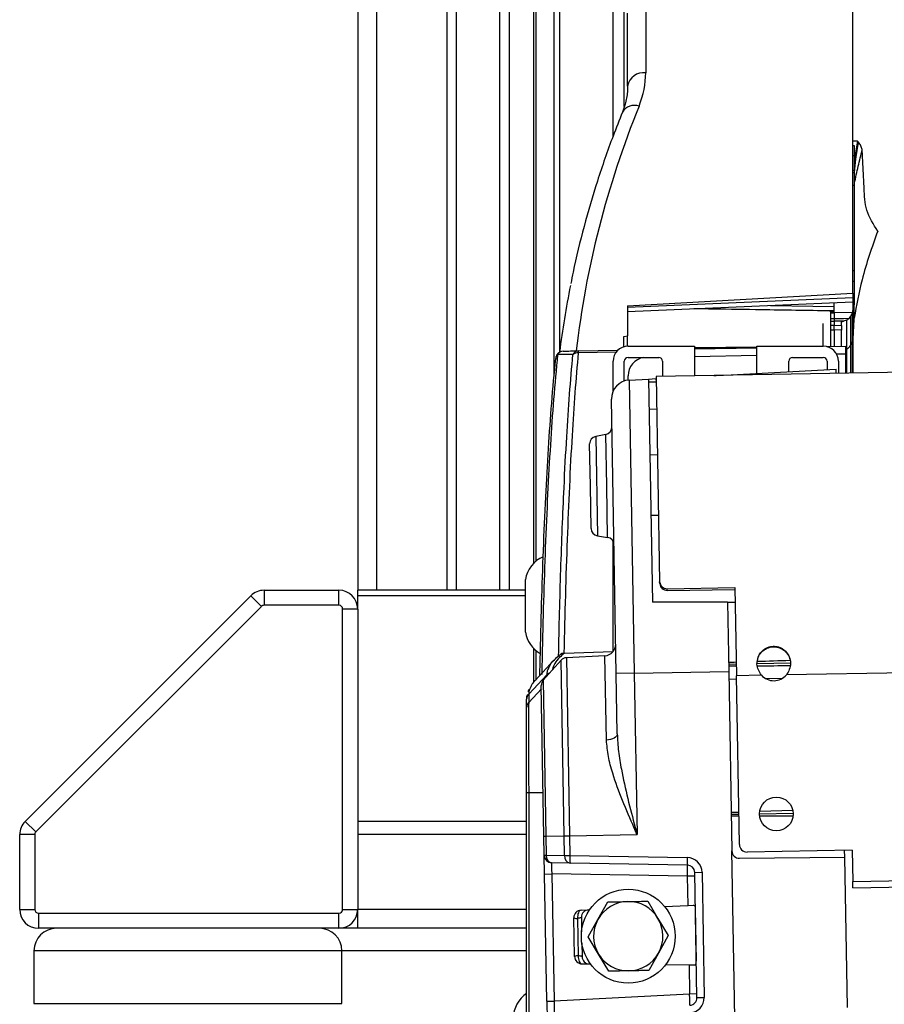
# Model space of a CAD drawing. Header units: millimetres. Extents: x 0 to 420, y 0 to 297.
# Tile 49 of 69: x 285 to 293, y 180 to 190. Entities that reach past the tile are written whole.
import ezdxf

# ---------------------------------------------------------------- set-up
doc = ezdxf.new("R2010")
doc.units = ezdxf.units.MM
doc.layers.add('QUOTE', color=174, linetype='Continuous')
doc.styles.add('SLDTEXTSTYLE3', font='TXT', dxfattribs={"width": 0.75})
doc.dimstyles.new('SLDDIMSTYLE0', dxfattribs={"dimtxt": 3, "dimasz": 3, "dimexe": 0, "dimexo": 0.0625, "dimgap": 0.75, "dimtad": 1, "dimlfac": 13.970475, "dimrnd": 1e-09, "dimzin": 12, "dimdsep": 46, "dimtxsty": 'SLDTEXTSTYLE3', "dimsah": 1, "dimcen": 0.09, "dimadec": 0, "dimazin": 3, "dimtfac": 1, "dimtdec": 3, "dimtofl": 0, "dimtmove": 0, "dimatfit": 3, "dimfxl": 0, "dimfrac": 2, "dimtolj": 1, "dimtzin": 12, "dimarcsym": 0})

# ---------------------------------------------------------------- blocks, each defined once
blk = doc.blocks.new('_D')
at = {"layer": 'QUOTE'}
for p, q in [((292.4937, 201.5467), (317.6897, 201.5467)), ((317.6897, 201.5467), (363.1924, 201.5467))]:
    blk.add_line(p, q, dxfattribs=at)
for points in [[(292.4937, 201.5467), (295.4937, 201.0467), (295.4937, 202.0467)], [(317.6897, 201.5467), (314.6897, 202.0467), (314.6897, 201.0467)]]:
    blk.add_solid(points, dxfattribs=at)
at = {"layer": 'QUOTE', "insert": (356.5424, 205.4139), "char_height": 3, "attachment_point": 1, "style": 'SLDTEXTSTYLE3'}
blk.add_mtext('352', dxfattribs=at)

msp = doc.modelspace()

# ---------------------------------------------------------------- linework, layer by layer
at = {"color": 7, "linetype": 'Continuous', "lineweight": 25}
for p, q in [((287.91259, 238.33793), (287.91259, 184.29539)), ((288.09154, 238.33793), (288.09154, 184.29539)), ((288.76081, 238.33793), (288.76081, 184.29539)), ((288.85027, 238.33793), (288.85027, 184.29539)), ((289.26546, 238.33793), (289.26546, 184.29539)), ((289.35492, 238.33793), (289.35492, 184.29539)), ((289.78476, 186.33242), (289.78476, 191.59367)), ((289.83462, 191.61042), (289.83462, 186.56442)), ((289.60961, 191.45518), (289.60961, 184.5705)), ((289.59038, 184.55269), (289.59038, 191.41922)), ((290.3463, 188.62305), (290.3463, 190.00955)), ((290.45367, 188.90587), (290.45367, 190.00955)), ((292.63251, 187.1262), (292.63251, 189.95698)), ((290.65783, 189.92041), (290.65783, 189.22792)), ((290.48512, 189.10147), (290.48512, 189.79501)), ((292.67655, 188.57678), (292.63251, 188.57733)), ((292.64682, 188.53183), (292.63251, 188.53183)), ((292.64682, 188.53122), (292.63251, 188.53122)), ((292.67655, 188.57678), (292.64682, 188.40769)), ((292.64682, 188.53122), (292.64682, 188.53183)), ((292.64682, 188.43725), (292.64682, 188.53122)), ((292.68763, 188.56296), (292.67655, 188.57678)), ((292.64682, 188.43725), (292.63251, 188.43725)), ((292.64682, 188.29714), (292.64682, 188.43725)), ((292.73987, 188.12658), (292.72069, 188.49539)), ((292.64682, 188.29714), (292.63251, 188.29714)), ((292.64682, 188.27273), (292.63251, 188.27273)), ((292.64682, 188.27273), (292.64682, 188.29714)), ((292.64682, 188.15298), (292.64682, 188.27273)), ((292.64682, 188.15298), (292.63251, 188.15298)), ((292.64682, 187.33948), (292.64682, 188.15298)), ((292.64682, 187.33948), (292.63251, 187.33948)), ((292.64682, 187.23825), (292.64682, 187.33948)), ((292.64682, 187.23825), (292.63251, 187.23825)), ((292.64682, 187.0358), (292.64682, 187.23825)), ((290.48512, 187.00688), (292.63251, 187.1262)), ((292.63251, 187.1262), (292.63251, 187.08556)), ((290.48512, 186.99276), (292.63251, 187.08556)), ((290.48512, 186.95087), (292.63251, 187.04367)), ((292.45356, 186.94861), (292.45356, 187.03594)), ((292.63251, 187.08556), (292.63251, 187.04367)), ((292.63251, 187.04367), (292.63251, 186.96145)), ((292.64682, 187.0358), (292.63251, 187.0358)), ((292.64682, 187.01483), (292.64682, 187.0358)), ((290.48512, 187.00688), (290.48512, 186.71927)), ((291.84633, 187.0097), (292.45356, 187.00067)), ((292.45356, 186.95909), (292.41777, 186.95842)), ((292.41777, 186.94794), (292.41777, 186.95842)), ((292.41777, 186.94794), (292.45356, 186.94861)), ((292.41777, 186.94794), (292.41777, 186.93935)), ((292.41777, 186.93935), (292.45356, 186.93979)), ((292.41777, 186.93935), (292.41777, 186.88688)), ((292.45356, 186.93979), (292.45356, 186.94861)), ((292.6288, 186.94183), (292.45356, 186.93979)), ((292.6258, 186.93524), (292.6288, 186.94183)), ((292.6258, 186.93524), (292.6258, 186.66172)), ((292.63251, 187.01483), (292.64682, 187.01483)), ((292.63251, 186.69151), (292.63251, 186.96145)), ((292.35052, 186.62172), (292.35052, 186.83913)), ((292.41777, 186.88688), (292.45356, 186.88686)), ((292.41777, 186.88688), (292.41777, 186.86038)), ((292.41777, 186.86038), (292.45356, 186.86082)), ((292.41777, 186.86038), (292.41777, 186.82061)), ((292.54331, 186.86085), (292.45356, 186.86082)), ((292.45356, 186.86082), (292.45356, 186.82106)), ((292.52514, 186.82048), (292.52514, 186.85518)), ((292.57101, 186.86985), (292.57101, 186.59487)), ((292.59854, 186.88744), (292.61141, 186.90634)), ((292.61141, 186.63132), (292.61141, 186.90634)), ((319.24085, 186.82877), (290.75654, 186.33158)), ((292.41777, 186.82061), (292.45356, 186.82106)), ((292.41777, 186.82061), (292.41777, 186.77638)), ((292.41777, 186.77638), (292.45356, 186.77644)), ((292.41777, 186.77638), (292.41777, 186.61915)), ((292.45356, 186.82106), (292.52514, 186.82048)), ((292.45356, 186.77644), (292.45356, 186.61977)), ((292.52514, 186.77597), (292.45356, 186.77644)), ((292.52514, 186.62102), (292.52514, 186.77597)), ((290.44933, 186.71311), (290.48512, 186.71927)), ((290.44933, 186.61599), (290.44933, 186.71311)), ((290.48512, 186.62166), (290.48512, 186.71927)), ((292.61141, 186.63132), (292.6258, 186.66172)), ((292.6258, 186.66172), (292.6258, 186.36421)), ((292.63251, 186.36432), (292.63251, 186.69151)), ((290.37869, 186.56511), (290.01462, 186.55878)), ((290.01587, 186.57722), (290.39364, 186.58382)), ((290.48946, 186.62172), (291.12294, 186.62172)), ((291.12294, 186.62172), (291.12294, 186.33797)), ((291.71705, 186.61179), (291.12294, 186.60544)), ((291.12294, 186.60471), (291.71705, 186.61106)), ((291.12294, 186.59655), (291.71705, 186.60692)), ((291.71705, 186.36265), (291.71705, 186.62172)), ((291.71705, 186.62172), (292.35052, 186.62172)), ((292.38072, 186.6185), (292.56526, 186.62172)), ((292.56526, 186.55014), (292.56526, 186.62172)), ((292.56526, 186.59281), (292.57101, 186.59487)), ((292.57101, 186.59487), (292.57101, 186.36325)), ((292.61141, 186.36396), (292.61141, 186.63132)), ((290.3463, 186.19321), (290.3463, 186.47856)), ((290.45367, 186.29014), (290.45367, 186.47856)), ((290.48946, 186.51435), (290.78293, 186.51435)), ((290.81872, 186.47856), (290.81872, 186.33266)), ((291.12294, 186.52497), (291.71705, 186.53534)), ((292.02126, 186.37859), (292.02126, 186.47856)), ((292.05705, 186.51435), (292.35052, 186.51435)), ((292.38631, 186.47856), (292.38631, 186.39772)), ((292.4754, 186.54858), (292.56526, 186.55014)), ((292.49368, 186.47856), (292.49368, 186.3619)), ((292.56526, 186.36315), (292.56526, 186.55014)), ((291.4715, 186.34978), (292.47348, 186.40229)), ((292.47419, 186.36156), (292.47348, 186.40229)), ((290.48946, 186.29798), (290.48946, 186.33806)), ((290.5003, 186.29888), (290.68535, 186.30858)), ((290.5003, 186.29888), (290.54907, 183.50508)), ((290.68535, 186.30858), (290.75563, 186.31226)), ((290.68535, 186.30858), (290.72244, 184.1837)), ((290.75744, 186.27995), (290.68586, 186.27932)), ((290.75563, 186.31226), (290.75688, 186.31233)), ((290.75563, 186.31226), (290.75619, 186.27993)), ((290.75654, 186.33158), (290.79066, 184.37683)), ((291.30785, 186.3412), (291.33033, 186.34238)), ((291.33033, 186.34238), (291.4006, 186.34606)), ((291.33034, 186.34159), (291.33033, 186.34238)), ((291.4006, 186.34606), (291.4715, 186.34978)), ((291.4006, 186.34606), (291.40066, 186.34282)), ((291.4715, 186.34978), (291.4716, 186.34406)), ((290.37639, 183.50207), (290.33074, 186.11705)), ((290.69035, 186.0223), (290.76188, 186.02605)), ((290.27745, 185.7808), (290.18133, 185.76212)), ((290.18133, 185.76212), (290.19786, 184.81502)), ((290.28602, 185.29025), (290.27745, 185.7808)), ((290.13045, 185.28754), (290.12342, 185.6906)), ((290.76957, 185.58505), (290.698, 185.5838)), ((290.13749, 184.88447), (290.13045, 185.28754)), ((290.29458, 184.7997), (290.28602, 185.29025)), ((290.708, 185.01126), (290.77957, 185.0125)), ((290.19786, 184.81502), (290.29458, 184.7997)), ((290.3463, 183.71023), (290.3463, 184.76314)), ((289.51164, 183.89618), (289.51164, 184.39724)), ((290.79098, 184.35867), (290.79066, 184.37683)), ((290.86342, 184.30992), (291.50754, 184.32116)), ((290.86371, 184.29312), (290.86342, 184.30992)), ((290.86371, 184.29312), (291.50783, 184.30437)), ((291.50754, 184.32116), (291.5222, 183.48133)), ((284.74393, 182.09305), (286.89386, 184.24298)), ((286.99509, 184.14175), (286.89386, 184.24298)), ((287.02039, 184.29539), (287.02039, 184.15223)), ((287.02039, 184.29539), (287.73365, 184.29539)), ((287.73365, 184.15223), (287.73365, 184.29539)), ((289.51164, 184.29539), (287.91259, 184.29539)), ((287.91259, 184.24298), (287.91259, 184.29539)), ((287.91259, 184.11644), (287.91259, 184.24298)), ((289.51164, 184.24298), (287.91259, 184.24298)), ((286.99509, 184.14175), (284.84516, 181.99182)), ((287.73365, 184.15223), (287.02039, 184.15223)), ((287.76944, 181.25326), (287.76944, 184.11644)), ((287.91259, 184.11644), (287.76944, 184.11644)), ((287.91259, 184.11644), (287.91259, 181.25326)), ((291.43835, 184.1837), (290.72244, 184.1837)), ((291.43835, 184.1837), (291.44992, 183.52081)), ((291.43835, 184.1837), (291.50994, 184.1837)), ((318.09727, 183.9452), (292.00007, 183.48967)), ((289.59038, 183.42025), (289.59038, 183.74073)), ((289.60961, 183.72292), (289.60961, 183.44238)), ((289.87862, 183.69629), (289.88304, 183.69658)), ((289.88304, 183.69658), (290.34594, 183.71226)), ((290.26978, 183.67216), (289.90213, 183.65289)), ((289.90213, 183.65289), (289.93176, 181.95511)), ((290.28381, 182.86835), (290.26978, 183.67216)), ((289.78354, 183.62889), (289.60618, 183.4387)), ((289.85268, 183.6293), (289.68083, 183.43844)), ((289.88192, 181.95424), (289.85268, 183.6293)), ((291.44867, 183.59238), (291.52024, 183.59362)), ((291.71852, 183.59709), (292.03912, 183.60268)), ((289.71752, 183.4926), (289.54236, 183.30494)), ((289.71752, 183.47919), (289.71752, 183.4926)), ((290.54907, 183.50508), (290.37639, 183.50207)), ((290.38643, 182.92704), (290.37639, 183.50207)), ((290.54907, 183.50508), (291.44992, 183.52081)), ((290.54907, 183.50508), (290.57592, 181.96636)), ((291.44992, 183.52081), (291.47975, 181.81191)), ((291.76002, 183.48548), (291.5222, 183.48133)), ((291.55031, 181.87103), (291.5222, 183.48133)), ((289.68756, 181.95085), (289.66245, 183.38929)), ((289.68083, 183.43844), (289.70679, 181.95119)), ((291.45117, 183.44924), (291.52274, 183.45049)), ((291.79791, 183.45529), (291.96324, 183.45818)), ((289.66304, 183.35561), (289.54236, 183.22633)), ((289.54236, 183.30494), (289.54236, 183.30489)), ((289.54236, 183.30489), (289.54236, 183.22633)), ((289.52313, 183.17755), (289.52313, 183.25612)), ((289.52313, 180.14285), (289.52313, 182.36363)), ((289.54236, 182.36363), (289.54236, 180.14289)), ((289.68036, 182.36363), (289.54236, 182.36363)), ((291.47333, 182.17966), (291.54488, 182.18205)), ((291.47365, 182.161), (291.54522, 182.16225)), ((291.74211, 182.16569), (292.06402, 182.17131)), ((291.74407, 182.1887), (292.0602, 182.19927)), ((284.74393, 182.09305), (284.84516, 181.99182)), ((289.52313, 182.09305), (287.91259, 182.09305)), ((291.54557, 182.14246), (291.47398, 182.14235)), ((292.06292, 182.14323), (291.74345, 182.14275)), ((284.83467, 181.96651), (284.69152, 181.96651)), ((284.69152, 181.25326), (284.69152, 181.96651)), ((284.83467, 181.96651), (284.83467, 181.25326)), ((289.52313, 181.96651), (287.91259, 181.96651)), ((289.93176, 181.95511), (290.57592, 181.96636)), ((289.68756, 181.95085), (289.70679, 181.95119)), ((289.69073, 181.76947), (289.68756, 181.95085)), ((289.70679, 181.95119), (289.88192, 181.95424)), ((289.70679, 181.95119), (289.70995, 181.76981)), ((289.88192, 181.95424), (289.93176, 181.95511)), ((289.88519, 181.76675), (289.88192, 181.95424)), ((289.93176, 181.95511), (289.93504, 181.76762)), ((292.63027, 181.52119), (317.53615, 181.95593)), ((292.63133, 181.46036), (317.53721, 181.89509)), ((291.50754, 180.2199), (291.47975, 181.81191)), ((292.62508, 181.8182), (291.62312, 181.80071)), ((292.55468, 181.75033), (292.55352, 181.81695)), ((292.62508, 181.8182), (292.63027, 181.52119)), ((289.69073, 181.76947), (289.70995, 181.76981)), ((289.69385, 181.59066), (289.69073, 181.76947)), ((289.70995, 181.76981), (289.88519, 181.76675)), ((289.93628, 181.6961), (289.76105, 181.69915)), ((289.88519, 181.76675), (289.93504, 181.76762)), ((289.93504, 181.76762), (291.05382, 181.74809)), ((291.05507, 181.67657), (289.93628, 181.6961)), ((291.55194, 181.74158), (292.55468, 181.75033)), ((292.57966, 180.31896), (292.55468, 181.75033)), ((289.69385, 181.59066), (289.76292, 181.59187)), ((289.715, 180.37869), (289.69385, 181.59066)), ((291.05694, 181.56928), (289.76292, 181.59187)), ((289.76292, 181.59187), (289.78407, 180.37989)), ((291.12539, 181.60625), (291.19446, 181.60745)), ((291.14621, 180.41307), (291.12539, 181.60625)), ((291.19446, 181.60745), (291.21528, 180.41428)), ((291.12601, 181.57048), (291.05694, 181.56928)), ((291.06179, 181.29122), (291.05694, 181.56928)), ((292.63133, 181.46036), (292.63027, 181.52119)), ((290.20274, 181.15858), (290.29521, 181.3254)), ((290.67662, 181.33206), (290.77486, 181.16857)), ((284.69152, 181.25326), (284.83467, 181.25326)), ((284.87046, 181.21747), (287.73365, 181.21747)), ((284.87046, 181.21747), (284.87046, 181.07431)), ((287.73365, 181.07431), (287.73365, 181.21747)), ((287.76944, 181.25326), (287.91259, 181.25326)), ((287.91259, 181.07431), (287.91259, 181.25326)), ((289.52313, 181.25326), (287.91259, 181.25326)), ((290.04161, 181.24668), (290.12188, 181.25018)), ((290.83813, 181.28146), (291.06179, 181.29122)), ((291.06179, 181.29122), (291.11073, 181.29336)), ((291.13018, 181.25841), (291.13886, 180.76087)), ((289.97961, 180.80492), (289.97317, 181.17392)), ((290.00906, 181.16828), (290.01528, 180.81182)), ((290.0447, 181.17704), (290.04712, 181.03861)), ((290.11026, 180.99176), (290.20274, 181.15858)), ((290.77486, 181.16857), (290.8731, 181.00507)), ((287.73365, 181.07431), (284.87046, 181.07431)), ((287.91259, 181.07431), (287.73365, 181.07431)), ((289.52313, 181.07431), (287.91259, 181.07431)), ((290.04894, 180.9342), (290.05121, 180.8043)), ((290.2085, 180.82826), (290.11026, 180.99176)), ((290.8731, 181.00507), (290.78063, 180.83825)), ((284.82752, 180.85957), (284.82752, 180.35852)), ((287.76228, 180.85957), (284.82752, 180.85957)), ((287.76228, 180.35852), (287.76228, 180.85957)), ((289.52313, 180.85957), (287.76228, 180.85957)), ((290.78063, 180.83825), (290.68816, 180.67143)), ((290.30674, 180.66477), (290.2085, 180.82826)), ((290.05055, 180.7346), (290.13089, 180.73389)), ((290.8478, 180.72764), (291.07166, 180.72568)), ((291.07166, 180.72568), (291.07652, 180.44763)), ((291.07166, 180.72568), (291.12065, 180.72526)), ((289.715, 180.37869), (289.78407, 180.37989)), ((289.715, 180.37869), (289.71812, 180.19987)), ((291.07652, 180.44763), (289.78407, 180.37989)), ((291.14559, 180.44883), (291.07652, 180.44763)), ((291.14621, 180.41307), (291.21528, 180.41428)), ((284.82752, 180.35852), (287.76228, 180.35852))]:
    msp.add_line(p, q, dxfattribs=at)
at = {"color": 7, "linetype": 'Continuous', "lineweight": 25, "flags": 128}
for points in [[(292.45356, 186.88686), (292.52512, 186.88715), (292.5414, 186.88721), (292.59854, 186.88744)], [(289.80037, 186.51045), (289.80021, 186.50846), (289.80027, 186.50312)], [(290.38643, 182.92704), (290.38464, 182.91614), (290.37898, 182.90558), (290.36965, 182.89574), (290.35699, 182.88698), (290.34146, 182.87962), (290.32365, 182.87393), (290.30419, 182.87013), (290.28381, 182.86835)], [(290.04161, 181.24668), (290.03433, 181.24485), (290.02748, 181.24009), (290.02136, 181.23258), (290.01622, 181.22266), (290.01229, 181.21074), (290.00972, 181.19732), (290.00863, 181.18296), (290.00906, 181.16828)], [(290.01528, 180.81182), (290.01536, 180.79712), (290.01695, 180.78282), (290.01999, 180.76949), (290.02433, 180.75771), (290.02981, 180.74798), (290.03619, 180.74069), (290.0432, 180.73617), (290.05055, 180.7346)]]:
    msp.add_lwpolyline(points, dxfattribs=at)
at = {"color": 7, "linetype": 'Continuous', "lineweight": 25}
for centre, radius in [((291.90315, 182.16355), 0.16105), ((290.49168, 180.99842), 0.44737)]:
    msp.add_circle(centre, radius, dxfattribs=at)
for centre, radius, start, end in [((290.63985, 189.07131), 0.15764, 83.453528, 168.971924), ((290.55386, 188.77657), 0.14037, 73.051124, 147.774502), ((292.56291, 186.69153), 0.0696, 334.641094, 359.985633), ((289.87157, 186.50312), 0.07158, 91, 174.116668), ((289.87287, 186.51319), 0.06155, 92.370345, 152.463973), ((290.01859, 186.51622), 0.06107, 92.552001, 153.765654), ((290.01144, 186.47849), 0.08036, 87.729165, 126.348276), ((290.09403, 186.56267), 0.07951, 169.451046, 182.800538), ((290.48946, 186.47856), 0.14316, 90, 180), ((292.35052, 186.47856), 0.14316, 0, 90), ((292.54714, 186.66193), 0.07118, 289.594625, 334.532197), ((289.84605, 186.50495), 0.04601, 127.104578, 173.127707), ((290.48946, 186.47856), 0.03579, 90, 180), ((290.66841, 186.33806), 0.17895, 99.877751, 180), ((290.78293, 186.47856), 0.03579, 0, 90), ((292.05705, 186.47856), 0.03579, 90, 180), ((292.35052, 186.47856), 0.03579, 360, 90), ((290.50967, 186.12018), 0.17895, 93, 181), ((290.2638, 185.85107), 0.07158, 281, 1), ((290.19499, 185.69185), 0.07158, 101, 181), ((290.20906, 184.88572), 0.07158, 181, 261), ((290.28338, 184.729), 0.07158, 1, 81), ((289.79432, 184.35173), 0.28632, 113.426866, 170.854668), ((287.02039, 184.11644), 0.17895, 90, 135), ((287.73365, 184.11644), 0.17895, 0, 90), ((287.02039, 184.11644), 0.03579, 90, 135), ((287.73365, 184.11644), 0.03579, 360, 90), ((289.79432, 183.94169), 0.28632, 189.145332, 239.941859), ((290.26416, 183.77938), 0.10737, 273, 1), ((289.90587, 183.58141), 0.07158, 93, 138), ((291.87817, 183.59493), 0.16105, 222.810315, 319.189685), ((289.73402, 183.39054), 0.07158, 138, 181), ((289.59461, 183.25612), 0.07147, 136.966936, 179.995842), ((284.87046, 181.96651), 0.17895, 135, 180), ((284.87046, 181.96651), 0.03579, 135, 180), ((291.62187, 181.87228), 0.07158, 181, 271), ((291.55132, 181.81316), 0.07158, 181, 270.5), ((289.7623, 181.77072), 0.07158, 181, 269), ((289.77314, 181.7617), 0.06371, 172.688157, 259.055483), ((289.94838, 181.75864), 0.06371, 172.688157, 259.055483), ((290.44875, 181.74081), 0.51441, 177.012899, 184.987101), ((291.56753, 181.72129), 0.51441, 177.012899, 184.987101), ((291.05132, 181.60495), 0.14316, 1, 89), ((291.05382, 181.605), 0.07158, 1, 89), ((290.49168, 180.99842), 0.33037, 91, 151), ((290.49168, 180.99842), 0.33037, 31, 91), ((284.87046, 181.25326), 0.17895, 180, 270), ((284.87046, 181.25326), 0.03579, 180, 270), ((287.73365, 181.25326), 0.03579, 270, 0), ((287.73365, 181.25326), 0.17895, 270, 0), ((290.04474, 181.17517), 0.07158, 92.5, 181), ((290.11627, 181.17829), 0.07158, 92.5, 181), ((290.00203, 181.24053), 0.0726, 246.572932, 275.55756), ((290.49168, 180.99842), 0.33037, 151, 211), ((290.49168, 180.99842), 0.33037, 331, 31), ((285.04226, 180.85957), 0.21474, 90, 180), ((287.54754, 180.85957), 0.21474, 0, 90), ((290.49168, 180.99842), 0.33037, 271, 331), ((290.01078, 180.73936), 0.0726, 86.44244, 115.427068), ((290.05118, 180.80617), 0.07158, 181, 269.5), ((290.12278, 180.80555), 0.07158, 181, 269.5), ((290.49168, 180.99842), 0.33037, 211, 271), ((289.68287, 180.21607), 0.28632, 123.910924, 180), ((291.07464, 180.41182), 0.07158, 273, 1), ((291.07215, 180.41178), 0.14316, 273, 1)]:
    msp.add_arc(centre, radius, start, end, dxfattribs=at)
for centre, major_axis, ratio, start_param, end_param in [((289.04729, 189.18816), (1.60956, 0.07939), 0.7062466, 5.9676313, 6.2483635), ((306.61623, 186.03981), (16.66409, 0.82196), 0.7062466, 2.8260387, 3.0262707), ((306.62247, 185.91335), (16.84314, 0.82199), 0.7062647, 2.9643436, 3.0178866), ((292.56093, 186.96159), (0.07158, -0.00052), 0.8632064, 5.9662194, 6.2894509), ((296.37622, 188.56434), (6.47574, 2.32939), 0.05592, 4.055542, 4.0590263), ((327.60556, 183.18882), (144.39403, 4.30374), 0.0106876, 1.8230656, 1.8235774), ((343.03718, 185.19345), (136.72424, 0.69866), 0.0106876, 4.3254381, 4.3260034), ((343.03718, 185.19345), (136.72424, 0.69866), 0.0106876, 4.3275848, 4.3300539), ((327.60556, 183.18882), (144.39403, 4.30374), 0.0106876, 1.8194033, 1.8216202), ((289.76542, 181.59169), (-0.00438, 0.10746), 0.0231736, 6.2818358, 7.8514142), ((291.05444, 181.56919), (0.00062, 0.10737), 0.023249, 4.7133362, 6.2829145), ((289.78657, 180.38015), (0.00062, 0.10755), 0.0231736, 1.5733638, 3.1429421), ((291.07402, 180.44763), (-0.00437, 0.10729), 0.023249, 3.1418634, 4.7114418)]:
    msp.add_ellipse(centre, major_axis=major_axis, ratio=ratio, start_param=start_param, end_param=end_param, dxfattribs=at)
for points, knots in [([(290.48512, 189.10147), (290.48461, 189.08307), (290.483, 189.02509), (290.46795, 188.94141), (290.44427, 188.87654), (290.43509, 188.85138)], [0, 0, 0, 0, 0.22142276, 0.69810927, 1, 1, 1, 1]), ([(290.43509, 188.85138), (290.40532, 188.77599), (290.31943, 188.55845), (290.19378, 188.19587), (290.06763, 187.76297), (289.98494, 187.43709), (289.95135, 187.25519), (289.94469, 187.21908)], [0, 0, 0, 0, 0.1404303, 0.4051996, 0.6698868, 0.9344611, 1, 1, 1, 1]), ([(292.64682, 188.2786), (292.65144, 188.32124), (292.66252, 188.42347), (292.67838, 188.51159), (292.68763, 188.56296)], [0, 0, 0, 0, 0.4170628, 1, 1, 1, 1]), ([(292.72069, 188.49539), (292.71766, 188.5076), (292.71176, 188.53136), (292.69552, 188.55262), (292.68763, 188.56296)], [0, 0, 0, 0, 0.5139955, 1, 1, 1, 1]), ([(292.64682, 188.17413), (292.65883, 188.22843), (292.68247, 188.33542), (292.70808, 188.44261), (292.72069, 188.49539)], [0, 0, 0, 0, 0.5075757, 1, 1, 1, 1]), ([(292.86871, 187.71763), (292.82831, 187.78333), (292.74795, 187.91399), (292.74256, 188.05598), (292.73987, 188.12658)], [0, 0, 0, 0, 0.5027917, 1, 1, 1, 1]), ([(292.86871, 187.71763), (292.81399, 187.56412), (292.7166, 187.29095), (292.66669, 187.01154), (292.64483, 186.88915)], [0, 0, 0, 0, 0.5619515, 1, 1, 1, 1]), ([(292.41796, 186.95825), (292.19861, 186.96165), (291.82725, 186.96741), (291.39374, 186.97403), (291.17958, 186.97726), (291.11745, 186.9782)], [0, 0, 0, 0, 0.5059794, 0.8566636, 1, 1, 1, 1]), ([(292.45356, 186.93979), (292.45356, 186.93354), (292.45356, 186.92105), (292.45356, 186.90167), (292.45356, 186.89026), (292.45356, 186.88686)], [0, 0, 0, 0, 0.4124225, 0.8248491, 1, 1, 1, 1]), ([(292.61141, 186.90634), (292.61557, 186.9149), (292.62055, 186.92515), (292.62506, 186.93381), (292.6258, 186.93524)], [0, 0, 0, 0, 0.8350384, 1, 1, 1, 1]), ([(292.64483, 186.88915), (292.64483, 186.88915), (292.64485, 186.92895), (292.64469, 186.97125), (292.64452, 187.01355)], [0, 0, 0, 0, 0.0000321, 1, 1, 1, 1]), ([(292.45356, 186.88686), (292.45356, 186.88535), (292.45356, 186.87984), (292.45356, 186.87031), (292.45356, 186.86398), (292.45356, 186.86082)], [0, 0, 0, 0, 0.15860603, 0.57932706, 1, 1, 1, 1]), ([(292.57101, 186.86985), (292.56765, 186.86873), (292.55833, 186.86561), (292.54916, 186.86271), (292.54331, 186.86085)], [0, 0, 0, 0, 0.361622, 1, 1, 1, 1]), ([(292.59854, 186.88744), (292.59513, 186.88417), (292.58706, 186.87644), (292.57689, 186.87226), (292.57101, 186.86985)], [0, 0, 0, 0, 0.4230217, 1, 1, 1, 1]), ([(292.6335, 186.36434), (292.63354, 186.37794), (292.63381, 186.47221), (292.63234, 186.64721), (292.64066, 186.80849), (292.64483, 186.88915)], [0, 0, 0, 0, 0.0777102, 0.5387734, 1, 1, 1, 1]), ([(292.45356, 186.77644), (292.45356, 186.78469), (292.45356, 186.80088), (292.45356, 186.81487), (292.45356, 186.82079), (292.45356, 186.82106)], [0, 0, 0, 0, 0.497926, 0.9771573, 1, 1, 1, 1]), ([(292.52514, 186.82048), (292.52514, 186.81386), (292.52514, 186.80087), (292.52514, 186.78416), (292.52514, 186.77597)], [0, 0, 0, 0, 0.50944492, 1, 1, 1, 1]), ([(289.87032, 186.57468), (289.89429, 186.5751), (289.94223, 186.57594), (289.99132, 186.5768), (290.01587, 186.57722)], [0, 0, 0, 0, 0.5000188, 1, 1, 1, 1]), ([(290.01462, 186.55878), (290.00384, 186.43412), (289.98228, 186.18478), (289.95429, 185.75849), (289.92954, 185.29199), (289.90852, 184.78219), (289.89152, 184.25118), (289.88255, 183.88305), (289.87862, 183.69634), (289.87862, 183.69629)], [0, 0, 0, 0, 0.15631, 0.3126199, 0.486675, 0.6576695, 0.8289632, 0.9999575, 1, 1, 1, 1]), ([(289.649, 183.48462), (289.65005, 183.53578), (289.65483, 183.76747), (289.66525, 184.17009), (289.68258, 184.68784), (289.70407, 185.18316), (289.73029, 185.65125), (289.7613, 186.09615), (289.78699, 186.36439), (289.80027, 186.50312)], [0, 0, 0, 0, 0.0439712, 0.1991242, 0.3542774, 0.5168709, 0.6741867, 0.8315031, 1, 1, 1, 1]), ([(289.81829, 186.54164), (289.805, 186.40191), (289.77934, 186.13217), (289.74831, 185.68416), (289.72211, 185.21263), (289.70064, 184.71362), (289.68331, 184.19223), (289.67289, 183.78391), (289.66802, 183.54756), (289.66691, 183.49351)], [0, 0, 0, 0, 0.1681158, 0.32453, 0.4820555, 0.6442983, 0.7985868, 0.9539474, 1, 1, 1, 1]), ([(289.96381, 186.54321), (289.93927, 186.54294), (289.89018, 186.54241), (289.84226, 186.5419), (289.81829, 186.54164)], [0, 0, 0, 0, 0.4999399, 1, 1, 1, 1]), ([(289.8273, 183.66744), (289.83041, 183.80708), (289.83662, 184.08635), (289.84847, 184.4937), (289.86243, 184.89081), (289.88062, 185.31717), (289.90339, 185.74488), (289.93139, 186.16998), (289.95298, 186.41856), (289.96381, 186.54321)], [0, 0, 0, 0, 0.1280866, 0.2561733, 0.3863478, 0.5165225, 0.6894245, 0.8442607, 1, 1, 1, 1]), ([(290.79066, 184.37683), (290.79273, 184.36763), (290.79662, 184.35036), (290.81246, 184.32865), (290.83565, 184.31433), (290.8538, 184.31145), (290.86342, 184.30992)], [0, 0, 0, 0, 0.2679569, 0.5029641, 0.7363441, 1, 1, 1, 1]), ([(290.79098, 184.35867), (290.79305, 184.34965), (290.79695, 184.33267), (290.81284, 184.3114), (290.83602, 184.29741), (290.8541, 184.29461), (290.86371, 184.29312)], [0, 0, 0, 0, 0.2656201, 0.4997525, 0.7340208, 1, 1, 1, 1]), ([(291.71714, 183.59268), (291.71993, 183.61547), (291.72514, 183.65804), (291.75377, 183.70516), (291.78459, 183.73269), (291.81224, 183.74901), (291.84278, 183.75891), (291.87505, 183.7624), (291.90742, 183.76017), (291.93826, 183.75142), (291.96654, 183.73611), (291.99865, 183.70934), (292.02978, 183.66363), (292.03595, 183.6211), (292.03918, 183.59881)], [0, 0, 0, 0, 0.1333916, 0.2491705, 0.3133152, 0.3746972, 0.436014, 0.4999712, 0.5637077, 0.6249361, 0.6863853, 0.7507563, 0.869323, 1, 1, 1, 1]), ([(291.71717, 183.59052), (291.71999, 183.61289), (291.72527, 183.65478), (291.75949, 183.70972), (291.81107, 183.74703), (291.87506, 183.7598), (291.93964, 183.7495), (291.99266, 183.71365), (292.02976, 183.66036), (292.03597, 183.61852), (292.03922, 183.59664)], [0, 0, 0, 0, 0.13254584, 0.2481512, 0.37381382, 0.49996164, 0.62579161, 0.75175571, 0.87016165, 1, 1, 1, 1]), ([(289.73513, 183.55736), (289.73734, 183.56357), (289.74615, 183.58836), (289.78013, 183.62737), (289.81613, 183.6603), (289.83359, 183.67426), (289.83361, 183.67427)], [0, 0, 0, 0, 0.1621362, 0.6468335, 0.9996859, 1, 1, 1, 1]), ([(289.88304, 183.69658), (289.86686, 183.68277), (289.8283, 183.64987), (289.78963, 183.5986), (289.77155, 183.55933), (289.76974, 183.53896), (289.76957, 183.53699)], [0, 0, 0, 0, 0.2554851, 0.6088278, 0.9621705, 1, 1, 1, 1]), ([(289.87862, 183.69629), (289.8717, 183.69502), (289.85789, 183.69248), (289.84303, 183.68355), (289.83598, 183.6766), (289.83361, 183.67427)], [0, 0, 0, 0, 0.3995577, 0.7980658, 1, 1, 1, 1]), ([(289.71752, 183.4926), (289.71785, 183.50178), (289.71862, 183.5232), (289.72913, 183.54494), (289.73513, 183.55736)], [0, 0, 0, 0, 0.4289971, 1, 1, 1, 1]), ([(291.76002, 183.48548), (291.74938, 183.50206), (291.72821, 183.53507), (291.72081, 183.57354), (291.71713, 183.59268)], [0, 0, 0, 0, 0.5025804, 1, 1, 1, 1]), ([(292.03918, 183.59881), (292.03615, 183.57926), (292.03012, 183.54038), (292.01005, 183.50651), (292.00007, 183.48967)], [0, 0, 0, 0, 0.5025423, 1, 1, 1, 1]), ([(289.71752, 183.4926), (289.72092, 183.49581), (289.72772, 183.50224), (289.73765, 183.50827), (289.7441, 183.51029), (289.74609, 183.51092)], [0, 0, 0, 0, 0.4091186, 0.8182371, 1, 1, 1, 1]), ([(289.5603, 183.36969), (289.55524, 183.36017), (289.54366, 183.3384), (289.54283, 183.31699), (289.54236, 183.30494)], [0, 0, 0, 0, 0.4371823, 1, 1, 1, 1]), ([(289.60937, 183.43991), (289.60408, 183.435), (289.58856, 183.42058), (289.5715, 183.39715), (289.56401, 183.37878), (289.5603, 183.36969)], [0, 0, 0, 0, 0.2073242, 0.6078204, 1, 1, 1, 1]), ([(289.52313, 183.25617), (289.52323, 183.2682), (289.52336, 183.28428), (289.53158, 183.30064), (289.53365, 183.30476)], [0, 0, 0, 0, 0.7481596, 1, 1, 1, 1]), ([(289.54668, 183.35039), (289.5432, 183.34528), (289.53845, 183.33832), (289.53699, 183.33033), (289.5366, 183.3282)], [0, 0, 0, 0, 0.7345417, 1, 1, 1, 1]), ([(289.54236, 183.22633), (289.54236, 183.22633), (289.54232, 183.2242), (289.54223, 183.21159), (289.54213, 183.16917), (289.54206, 183.10343), (289.54201, 182.98873), (289.54204, 182.79789), (289.54218, 182.56339), (289.54231, 182.41518), (289.54236, 182.36363), (289.54236, 182.36363)], [0, 0, 0, 0, 0.0000033, 0.1105476, 0.2210925, 0.3316535, 0.4422148, 0.6623288, 0.8823999, 0.9999967, 1, 1, 1, 1]), ([(289.52313, 182.36363), (289.52313, 182.45524), (289.52313, 182.59572), (289.52313, 182.80688), (289.52313, 182.98828), (289.52313, 183.13881), (289.52313, 183.16464), (289.52313, 183.17755)], [0, 0, 0, 0, 0.2205562, 0.338203, 0.5586709, 0.7793663, 1, 1, 1, 1]), ([(290.38643, 182.92704), (290.38951, 182.87132), (290.39568, 182.75983), (290.43109, 182.55451), (290.48474, 182.31212), (290.53924, 182.10469), (290.5698, 181.98941), (290.57573, 181.9671), (290.57592, 181.96636)], [0, 0, 0, 0, 0.1775403, 0.355297, 0.6430085, 0.9309032, 0.9977131, 1, 1, 1, 1]), ([(290.57592, 181.96636), (290.57563, 181.96703), (290.5664, 181.98797), (290.51872, 182.09639), (290.43389, 182.29143), (290.35032, 182.51984), (290.29655, 182.71286), (290.28806, 182.81656), (290.28381, 182.86835)], [0, 0, 0, 0, 0.0022152, 0.0684985, 0.3546535, 0.6403859, 0.8204229, 1, 1, 1, 1]), ([(290.29521, 181.3254), (290.29854, 181.32546), (290.36141, 181.32656), (290.42536, 181.32768), (290.48592, 181.32873)], [0, 0, 0, 0, 0.0529743, 1, 1, 1, 1]), ([(290.48592, 181.32873), (290.5367, 181.32962), (290.60068, 181.33074), (290.66364, 181.33183), (290.67662, 181.33206)], [0, 0, 0, 0, 0.7938143, 1, 1, 1, 1]), ([(291.11073, 181.29336), (291.11382, 181.29323), (291.11949, 181.293), (291.12506, 181.28829), (291.12818, 181.28066), (291.12976, 181.27031), (291.13003, 181.2625), (291.13018, 181.25841)], [0, 0, 0, 0, 0.23100209, 0.42385575, 0.61721599, 0.79969646, 1, 1, 1, 1]), ([(290.0447, 181.17704), (290.0444, 181.17648), (290.04362, 181.17501), (290.03545, 181.17242), (290.02237, 181.17), (290.01233, 181.1687), (290.00906, 181.16828)], [0, 0, 0, 0, 0.2010525, 0.5242998, 0.844996, 1, 1, 1, 1]), ([(290.05121, 180.8043), (290.05089, 180.80485), (290.05006, 180.80629), (290.0418, 180.8086), (290.02864, 180.81056), (290.01857, 180.81151), (290.01528, 180.81182)], [0, 0, 0, 0, 0.2010525, 0.5242998, 0.844996, 1, 1, 1, 1]), ([(291.12065, 180.72526), (291.12373, 180.72549), (291.12939, 180.72592), (291.13479, 180.73082), (291.13764, 180.73856), (291.13886, 180.74896), (291.13886, 180.75677), (291.13886, 180.76087)], [0, 0, 0, 0, 0.23100209, 0.42385575, 0.61721599, 0.79969646, 1, 1, 1, 1]), ([(290.49745, 180.6681), (290.43689, 180.66704), (290.37294, 180.66593), (290.31007, 180.66483), (290.30674, 180.66477)], [0, 0, 0, 0, 0.9470257, 1, 1, 1, 1]), ([(290.68816, 180.67143), (290.67517, 180.6712), (290.61221, 180.6701), (290.54823, 180.66899), (290.49745, 180.6681)], [0, 0, 0, 0, 0.20618569, 1, 1, 1, 1])]:
    msp.add_open_spline(points, degree=3, knots=knots, dxfattribs=at)
for points in [[(289.54236, 183.30494), (289.53949, 183.30151), (289.53373, 183.29463), (289.52777, 183.28252), (289.52386, 183.2696), (289.52337, 183.26065), (289.52313, 183.25617)], [(289.54236, 183.22633), (289.53949, 183.22289), (289.53373, 183.21602), (289.52777, 183.2039), (289.52386, 183.19098), (289.52337, 183.18203), (289.52313, 183.17755)], [(289.54236, 182.36363), (289.53949, 182.36363), (289.53373, 182.36363), (289.52777, 182.36363), (289.52386, 182.36363), (289.52337, 182.36363), (289.52313, 182.36363)]]:
    msp.add_open_spline(points, degree=3, dxfattribs=at)

# ---------------------------------------------------------------- dimensions: what is measured, and where the dimension line sits
at = {"layer": 'QUOTE'}
dim = msp.add_linear_dim(base=(317.68968, 201.54667), p1=(292.49368, 188.62271), p2=(317.68968, 190.00955), dimstyle='SLDDIMSTYLE0', dxfattribs=at)
dim.commit()
dim.dimension.update_dxf_attribs({"geometry": '_D', "text_midpoint": (359.86736, 201.54667), "dimtype": 160})

doc.saveas('drawing.dxf')
